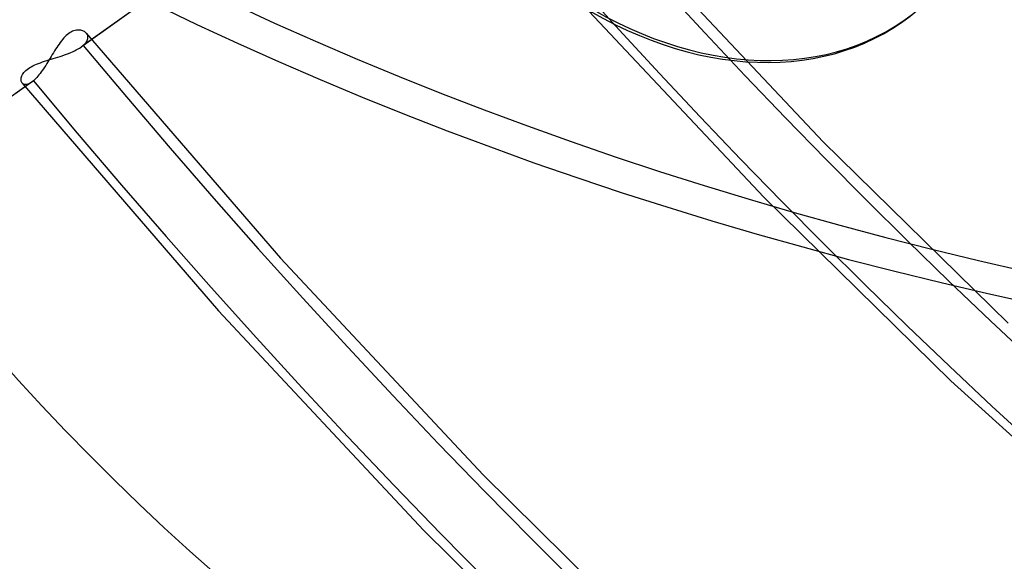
# Model space of a CAD drawing. Header units: millimetres. Extents: x -216 to 210, y -272 to 267.
# Tile 38 of 87: x -52 to -30, y -50 to -38. Entities that reach past the tile are written whole.
import ezdxf

# ---------------------------------------------------------------- set-up
doc = ezdxf.new("R2010")
doc.units = ezdxf.units.MM
doc.layers.add('MAIN-1', color=7, linetype='Continuous')

msp = doc.modelspace()

# ---------------------------------------------------------------- linework, layer by layer
at = {"layer": 'MAIN-1'}
for p, q in [((-42.757, -33.695), (-50.224, -39.006)), ((-42.716, -33.662), (-50.177, -38.97)), ((-37.794, -36.933), (-33.873, -41.095)), ((-39.158, -38.093), (-35.185, -42.314)), ((-50.605, -38.807), (-50.632, -38.837)), ((-50.578, -38.778), (-50.605, -38.807)), ((-50.55, -38.752), (-50.578, -38.778)), ((-50.522, -38.728), (-50.55, -38.752)), ((-50.494, -38.707), (-50.522, -38.728)), ((-50.466, -38.689), (-50.494, -38.707)), ((-50.438, -38.673), (-50.466, -38.689)), ((-50.41, -38.66), (-50.438, -38.673)), ((-50.382, -38.65), (-50.41, -38.66)), ((-50.354, -38.642), (-50.382, -38.65)), ((-50.328, -38.637), (-50.354, -38.642)), ((-50.302, -38.634), (-50.328, -38.637)), ((-50.277, -38.633), (-50.302, -38.634)), ((-50.253, -38.634), (-50.277, -38.633)), ((-50.23, -38.638), (-50.253, -38.634)), ((-50.208, -38.643), (-50.23, -38.638)), ((-50.188, -38.649), (-50.208, -38.643)), ((-50.168, -38.658), (-50.188, -38.649)), ((-50.15, -38.667), (-50.168, -38.658)), ((-50.134, -38.679), (-50.15, -38.667)), ((-50.119, -38.691), (-50.134, -38.679)), ((-50.106, -38.705), (-50.119, -38.691)), ((-50.109, -38.702), (-45.833, -43.657)), ((-50.095, -38.721), (-50.106, -38.705)), ((-50.086, -38.738), (-50.095, -38.721)), ((-50.079, -38.756), (-50.086, -38.738)), ((-50.081, -38.837), (-50.076, -38.816)), ((-50.075, -38.775), (-50.079, -38.756)), ((-50.076, -38.816), (-50.074, -38.795)), ((-50.074, -38.795), (-50.075, -38.775)), ((-50.76, -39.014), (-50.785, -39.053)), ((-50.735, -38.977), (-50.76, -39.014)), ((-50.71, -38.94), (-50.735, -38.977)), ((-50.684, -38.904), (-50.71, -38.94)), ((-50.658, -38.87), (-50.684, -38.904)), ((-50.632, -38.837), (-50.658, -38.87)), ((-50.291, -39.049), (-50.257, -39.028)), ((-50.257, -39.028), (-50.224, -39.006)), ((-50.224, -39.006), (-50.216, -39)), ((-50.216, -39), (-50.208, -38.994)), ((-50.208, -38.994), (-50.2, -38.988)), ((-50.2, -38.988), (-50.192, -38.982)), ((-50.192, -38.982), (-50.185, -38.976)), ((-50.185, -38.976), (-50.177, -38.97)), ((-50.177, -38.97), (-50.153, -38.947)), ((-50.153, -38.947), (-50.132, -38.925)), ((-50.132, -38.925), (-50.115, -38.903)), ((-50.115, -38.903), (-50.1, -38.881)), ((-50.1, -38.881), (-50.089, -38.859)), ((-50.089, -38.859), (-50.081, -38.837)), ((-50.907, -39.253), (-50.931, -39.293)), ((-50.882, -39.213), (-50.907, -39.253)), ((-50.858, -39.172), (-50.882, -39.213)), ((-50.834, -39.132), (-50.858, -39.172)), ((-50.836, -39.261), (-50.786, -39.245)), ((-50.81, -39.092), (-50.834, -39.132)), ((-50.785, -39.053), (-50.81, -39.092)), ((-50.786, -39.245), (-50.737, -39.23)), ((-50.737, -39.23), (-50.688, -39.214)), ((-50.688, -39.214), (-50.639, -39.198)), ((-50.639, -39.198), (-50.591, -39.181)), ((-50.591, -39.181), (-50.544, -39.164)), ((-50.544, -39.164), (-50.498, -39.147)), ((-50.498, -39.147), (-50.453, -39.128)), ((-50.453, -39.128), (-50.41, -39.11)), ((-50.41, -39.11), (-50.368, -39.09)), ((-50.368, -39.09), (-50.329, -39.07)), ((-50.329, -39.07), (-50.291, -39.049)), ((-51.386, -39.48), (-51.355, -39.46)), ((-51.355, -39.46), (-51.321, -39.44)), ((-51.321, -39.44), (-51.284, -39.42)), ((-51.284, -39.42), (-51.245, -39.402)), ((-51.245, -39.402), (-51.204, -39.384)), ((-51.204, -39.384), (-51.161, -39.368)), ((-51.161, -39.368), (-51.118, -39.351)), ((-51.118, -39.351), (-51.073, -39.336)), ((-51.073, -39.336), (-51.027, -39.321)), ((-51.029, -39.448), (-51.053, -39.485)), ((-51.004, -39.41), (-51.029, -39.448)), ((-51.027, -39.321), (-50.98, -39.306)), ((-50.98, -39.372), (-51.004, -39.41)), ((-50.98, -39.306), (-50.933, -39.291)), ((-50.955, -39.333), (-50.98, -39.372)), ((-50.931, -39.293), (-50.955, -39.333)), ((-50.933, -39.291), (-50.884, -39.276)), ((-50.884, -39.276), (-50.836, -39.261)), ((-51.545, -39.702), (-51.542, -39.682)), ((-51.542, -39.682), (-51.536, -39.66)), ((-51.536, -39.66), (-51.527, -39.638)), ((-51.527, -39.638), (-51.516, -39.615)), ((-51.516, -39.615), (-51.502, -39.593)), ((-51.502, -39.593), (-51.485, -39.57)), ((-51.485, -39.57), (-51.465, -39.546)), ((-51.465, -39.546), (-51.441, -39.524)), ((-51.441, -39.524), (-51.415, -39.502)), ((-51.415, -39.502), (-51.386, -39.48)), ((-51.202, -39.679), (-51.227, -39.705)), ((-51.177, -39.651), (-51.202, -39.679)), ((-51.153, -39.621), (-51.177, -39.651)), ((-51.128, -39.589), (-51.153, -39.621)), ((-51.103, -39.556), (-51.128, -39.589)), ((-51.078, -39.521), (-51.103, -39.556)), ((-51.053, -39.485), (-51.078, -39.521)), ((-51.316, -39.783), (-58.781, -45.093)), ((-51.275, -39.75), (-58.735, -45.057)), ((-51.547, -39.722), (-51.545, -39.702)), ((-51.546, -39.741), (-51.547, -39.722)), ((-51.543, -39.759), (-51.546, -39.741)), ((-51.537, -39.775), (-51.543, -39.759)), ((-51.53, -39.79), (-51.537, -39.775)), ((-51.521, -39.803), (-51.53, -39.79)), ((-51.523, -39.801), (-47.197, -44.817)), ((-51.509, -39.815), (-51.521, -39.803)), ((-51.494, -39.825), (-51.509, -39.815)), ((-51.478, -39.831), (-51.494, -39.825)), ((-51.46, -39.835), (-51.478, -39.831)), ((-51.439, -39.835), (-51.46, -39.835)), ((-51.417, -39.832), (-51.439, -39.835)), ((-51.394, -39.825), (-51.417, -39.832)), ((-51.369, -39.815), (-51.394, -39.825)), ((-51.343, -39.801), (-51.369, -39.815)), ((-51.316, -39.783), (-51.343, -39.801)), ((-51.31, -39.778), (-51.316, -39.783)), ((-51.303, -39.773), (-51.31, -39.778)), ((-51.296, -39.768), (-51.303, -39.773)), ((-51.289, -39.762), (-51.296, -39.768)), ((-51.282, -39.756), (-51.289, -39.762)), ((-51.275, -39.75), (-51.282, -39.756)), ((-51.251, -39.729), (-51.275, -39.75)), ((-51.227, -39.705), (-51.251, -39.729)), ((-33.873, -41.095), (-29.804, -45.086)), ((-35.185, -42.314), (-31.06, -46.362)), ((-45.833, -43.657), (-41.366, -48.431)), ((-47.197, -44.817), (-42.677, -49.65)), ((-31.06, -46.362), (-26.797, -50.224)), ((-41.366, -48.431), (-36.724, -53.01)), ((-42.677, -49.65), (-37.98, -54.285))]:
    msp.add_line(p, q, dxfattribs=at)
for centre, major_axis, ratio, start_param, end_param in [((-0.5, -0.433), (123.73, -142.871), 0.75, 0.713724, 3.451437), ((0, 0), (-123.075, 142.115), 0.75, -2.427868, 0.713724), ((-43, -37.239), (-117.838, 136.067), 0.75, -3.141592, -0.857072), ((-43, -37.239), (117.183, -135.311), 0.75, 0, 2.284521), ((-43, -37.239), (-117.838, 136.067), 0.75, 0, 2.284521), ((-43, -37.239), (117.183, -135.311), 0.75, -3.141592, -0.857072), ((0, 0), (-123.075, 142.115), 0.75, 0.713724, 3.855317), ((-0.5, -0.433), (123.73, -142.871), 0.75, -2.427868, -0.309845), ((-5, -4.33), (-117.838, 136.067), 0.75, 0.713724, 2.284521), ((4.15, 3.594), (-36.258, 41.867), 0.75, 0.63008, 2.284521), ((7.293, 6.316), (-36.913, 42.623), 0.75, 0.713724, 3.141578), ((4.65, 4.027), (36.913, -42.623), 0.75, -2.427868, -0.857072), ((7.293, 6.316), (-42.186, 48.712), 0.75, 0.803149, 3.087015), ((0, 0), (29.296, -33.828), 0.75, -2.427868, -0.000014), ((-37, -32.043), (-25.712, 29.689), 0.75, -0.857072, 2.284521), ((-36.5, -31.61), (-26.366, 30.445), 0.75, -2.427868, -0.857072), ((-37, -32.043), (-25.712, 29.689), 0.75, 2.284521, 5.426113), ((-29.6, -25.634), (-28.968, 33.45), 0.75, 0.465009, 2.284521), ((-29.35, -25.418), (-29.296, 33.828), 0.75, 0.713724, 2.284521), ((-29.6, -25.634), (26.366, -30.445), 0.75, -2.427868, -0.000014), ((-36.5, -31.61), (-26.366, 30.445), 0.75, 0.713724, 2.284521), ((12.529, 10.85), (50.037, -57.778), 0.75, -1.575148, -0.138996), ((21.329, 18.471), (61.755, -71.309), 0.75, -1.58778, -0.172753), ((16.929, 14.661), (55.896, -64.543), 0.75, -1.582118, -0.132026), ((12.529, 10.85), (-51.209, 59.131), 0.75, 1.566575, 3.002467), ((8.129, 7.04), (-45.35, 52.365), 0.75, 1.5754, 2.993642), ((16.929, 14.661), (-57.068, 65.897), 0.75, 1.559579, 3.009463), ((21.329, 18.471), (-62.927, 72.662), 0.75, 1.555018, 3.014024), ((-18.191, -15.754), (52.598, -7.78), 0.560297, -2.471187, -1.173699), ((-18.809, -16.289), (52.598, -7.78), 0.560297, -2.455971, -1.157023), ((-37.05, -32.086), (-5.273, 6.089), 0.75, 0.713724, 3.141552), ((-37, -32.043), (-5.273, 6.089), 0.75, 0.713724, 3.141552), ((21.329, 18.471), (70.896, -81.863), 0.75, -1.592863, -0.121281), ((21.329, 18.471), (-72.068, 83.216), 0.75, 1.547922, 3.021119), ((21.329, 18.471), (80.036, -92.418), 0.75, -1.598532, -0.115612), ((21.329, 18.471), (-81.208, 93.771), 0.75, 1.542426, 3.026615), ((21.329, 18.471), (89.176, -102.972), 0.75, -1.603038, -1.161607), ((21.329, 18.471), (-90.348, 104.325), 0.75, 1.538043, 3.030999)]:
    msp.add_ellipse(centre, major_axis=major_axis, ratio=ratio, start_param=start_param, end_param=end_param, dxfattribs=at)

doc.saveas('drawing.dxf')
